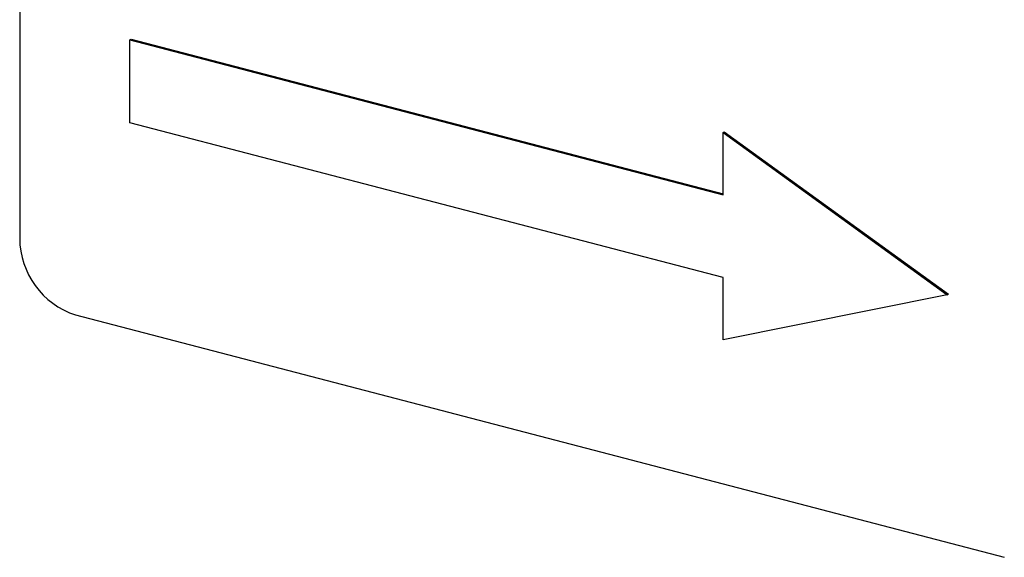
# Model space of a CAD drawing. Header units: millimetres. Extents: x 0 to 2100, y 0 to 1485.
# Tile 32 of 44: x 1700 to 1722, y 1155 to 1167. Entities that reach past the tile are written whole.
import ezdxf

# ---------------------------------------------------------------- set-up
doc = ezdxf.new("R2010")
doc.units = ezdxf.units.MM
doc.header["$LTSCALE"] = 5

msp = doc.modelspace()

# ---------------------------------------------------------------- linework, layer by layer
at = {"color": 7, "linetype": 'Continuous', "lineweight": 25}
for p, q in [((1699.905, 1206.972), (1699.904, 1161.731)), ((1702.357, 1166.146), (1702.385, 1166.162)), ((1702.357, 1164.299), (1702.357, 1166.146)), ((1702.357, 1166.146), (1715.562, 1162.699)), ((1702.385, 1166.162), (1715.562, 1162.723)), ((1715.562, 1160.853), (1702.357, 1164.299)), ((1715.562, 1164.084), (1715.59, 1164.1)), ((1715.562, 1164.084), (1720.554, 1160.473)), ((1715.562, 1162.699), (1715.562, 1164.084)), ((1715.59, 1164.1), (1720.583, 1160.489)), ((1715.562, 1159.468), (1715.562, 1160.853)), ((1720.554, 1160.473), (1715.562, 1159.468)), ((1720.554, 1160.473), (1720.583, 1160.489)), ((1701.144, 1160.022), (1721.823, 1154.625))]:
    msp.add_line(p, q, dxfattribs=at)
msp.add_arc((1701.709, 1161.737), 1.805, 180.1901, 251.7755, dxfattribs=at)

doc.saveas('drawing.dxf')
